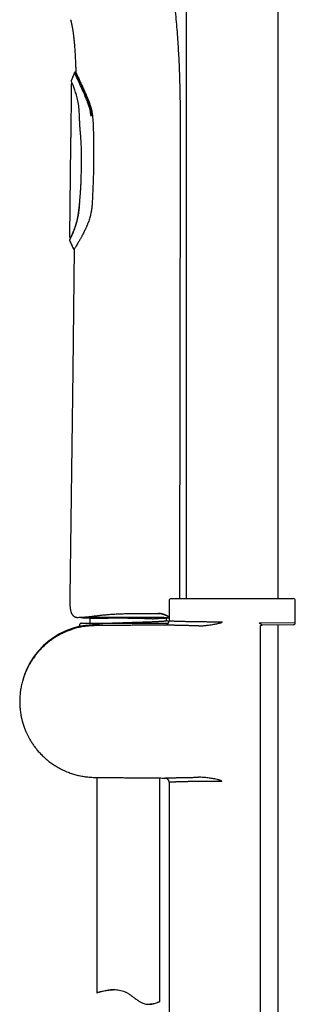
# Model space of a CAD drawing. Header units: millimetres. Extents: x 8 to 827, y 12 to 1643.
# Tile 62 of 134: x 108 to 173, y 1190 to 1425. Entities that reach past the tile are written whole.
import ezdxf

# ---------------------------------------------------------------- set-up
doc = ezdxf.new("R2010")
doc.units = ezdxf.units.MM

msp = doc.modelspace()

# ---------------------------------------------------------------- linework, layer by layer
at = {"color": 7, "linetype": 'Continuous', "lineweight": 30}
for p, q in [((147.11, 1543), (147.11, 1287)), ((169.01, 1287), (169.01, 1543)), ((120.86, 1412.17), (120.75, 1412.17)), ((120.57, 1412.05), (119.73, 1410.14)), ((120.57, 1412.04), (120.57, 1412.05)), ((119.61, 1394.99), (119.33, 1373.16)), ((145.6, 1287), (145.77, 1394.94)), ((145.76, 1394.94), (145.76, 1394.94)), ((119.61, 1372.86), (119.63, 1372.85)), ((119.35, 1372.22), (119.35, 1372.21)), ((119.35, 1372.22), (119.35, 1372.22)), ((119.35, 1372.22), (119.35, 1372.21)), ((120.35, 1370.17), (120.38, 1370.17)), ((120.38, 1370.17), (120.49, 1370.17)), ((143.06, 1286.5), (143.06, 1281.69)), ((143.56, 1287), (172.56, 1287)), ((173.06, 1281.26), (173.06, 1286.5)), ((143.56, 1284.17), (143.56, 1284.17)), ((122.13, 1282.47), (122.18, 1282.47)), ((122.24, 1281.17), (142.91, 1281.17)), ((123.03, 1282.47), (123.06, 1282.47)), ((124.26, 1281.17), (124.26, 1282.35)), ((142.46, 1281.76), (142.46, 1282.38)), ((143.03, 1281.47), (142.46, 1281.76)), ((142.77, 1282.44), (142.72, 1282.44)), ((164.49, 1281.18), (173.06, 1281.26)), ((121.74, 1280.65), (121.75, 1280.35)), ((164.77, 1177.9), (164.77, 1280.3)), ((172.56, 1280.76), (165.16, 1280.69)), ((169.01, 1177.48), (169.01, 1280.72)), ((125.86, 1244.45), (125.86, 1193.24)), ((140.86, 1191.18), (140.86, 1244.32)), ((143.06, 1243.31), (143.06, 1165.5))]:
    msp.add_line(p, q, dxfattribs=at)
at = {"color": 7, "linetype": 'Continuous', "lineweight": 30, "flags": 128}
for points in [[(119.34, 1372.2), (119.45, 1371.96), (119.56, 1371.72), (119.66, 1371.48), (119.77, 1371.24), (119.88, 1371.01), (119.99, 1370.77), (120.09, 1370.53), (120.2, 1370.29)], [(119.35, 1372.22), (119.69, 1371.46), (120.21, 1370.31)], [(120.49, 1370.17), (120.12, 1341.23), (119.42, 1287.48)]]:
    msp.add_lwpolyline(points, dxfattribs=at)
at = {"color": 7, "linetype": 'Continuous', "lineweight": 30}
for centre, radius, start, end in [((143.56, 1286.5), 0.5, 90, 180), ((172.56, 1286.5), 0.5, 0, 90), ((122.24, 1280.67), 0.5, 90, 182.4813), ((142.06, 1281.69), 1, 270.5835, 359.9777), ((172.56, 1281.26), 0.5, 270.5, 359.9824), ((125.56, 1262.8), 17.96, 81.6443, 165.5337), ((142.06, 1243.31), 1, 0.012, 89.3941)]:
    msp.add_arc(centre, radius, start, end, dxfattribs=at)
for points, knots in [([(145.77, 1394.94), (145.77, 1395.85), (145.77, 1397.68), (145.77, 1400.41), (145.75, 1403.15), (145.72, 1405.89), (145.67, 1408.43), (145.61, 1410.77), (145.53, 1412.92), (145.44, 1415.07), (145.32, 1417.22), (145.18, 1419.45), (145.02, 1421.76), (144.82, 1424.15), (144.59, 1426.54), (144.34, 1428.92), (144.07, 1431.3), (143.84, 1433.12), (143.7, 1434.14), (143.66, 1434.38)], [0, 0, 0, 0, 0.069243, 0.138492, 0.207742, 0.276987, 0.346227, 0.400626, 0.455024, 0.509421, 0.563814, 0.618202, 0.678892, 0.739569, 0.800228, 0.860868, 0.921487, 0.982089, 1, 1, 1, 1]), ([(119.62, 1424.66), (119.63, 1424.6), (119.66, 1424.5), (119.69, 1424.35), (119.73, 1424.23), (119.75, 1424.11), (119.78, 1423.98), (119.81, 1423.84), (119.85, 1423.67), (119.89, 1423.49), (119.93, 1423.28), (119.97, 1423.05), (120.02, 1422.79), (120.07, 1422.52), (120.12, 1422.2), (120.17, 1421.85), (120.23, 1421.46), (120.28, 1421.04), (120.34, 1420.6), (120.39, 1420.12), (120.44, 1419.62), (120.49, 1419.1), (120.54, 1418.57), (120.58, 1418.03), (120.62, 1417.47), (120.66, 1416.88), (120.7, 1416.27), (120.72, 1415.85), (120.73, 1415.64)], [0, 0, 0, 0, 0.018768, 0.035389, 0.049865, 0.062197, 0.075218, 0.091399, 0.110743, 0.131255, 0.154427, 0.18026, 0.208755, 0.239913, 0.273735, 0.313664, 0.356754, 0.403001, 0.452405, 0.504971, 0.560698, 0.619588, 0.676348, 0.735766, 0.79784, 0.862571, 0.929958, 1, 1, 1, 1]), ([(120.73, 1415.64), (120.74, 1415.45), (120.76, 1415.07), (120.79, 1414.53), (120.81, 1414.01), (120.82, 1413.52), (120.84, 1413.05), (120.85, 1412.62), (120.86, 1412.33), (120.86, 1412.18), (120.86, 1412.17)], [0, 0, 0, 0, 0.1659218, 0.3236826, 0.4732857, 0.6147331, 0.7480258, 0.8731641, 0.990148, 1, 1, 1, 1]), ([(120.75, 1412.17), (120.73, 1412.17), (120.69, 1412.16), (120.64, 1412.14), (120.6, 1412.1), (120.58, 1412.07), (120.57, 1412.05)], [0, 0, 0, 0, 0.2450951, 0.5002663, 0.7553171, 1, 1, 1, 1]), ([(120.57, 1412.05), (120.58, 1412.07), (120.6, 1412.1), (120.64, 1412.14), (120.7, 1412.17), (120.74, 1412.17), (120.75, 1412.17)], [0, 0, 0, 0, 0.244712, 0.5, 0.755288, 1, 1, 1, 1]), ([(120.72, 1412.17), (120.71, 1412.16), (120.69, 1412.16), (120.64, 1412.14), (120.61, 1412.12), (120.6, 1412.1), (120.6, 1412.1)], [0, 0, 0, 0, 0.1659964, 0.5811973, 0.9967421, 1, 1, 1, 1]), ([(120.86, 1412.17), (120.88, 1412.14), (120.91, 1412.07), (121.15, 1411.54), (121.52, 1410.72), (121.89, 1409.93), (122.07, 1409.53)], [0, 0, 0, 0, 0.243345, 0.490421, 0.742187, 1, 1, 1, 1]), ([(120.57, 1412.04), (120.4, 1411.66), (120.12, 1411.02), (119.84, 1410.38), (119.72, 1410.12)], [0, 0, 0, 0, 0.602033, 1, 1, 1, 1]), ([(119.74, 1410.1), (119.75, 1410.08), (119.78, 1410.01), (119.96, 1409.53), (120.27, 1408.76), (120.64, 1407.71), (121.04, 1406.45), (121.39, 1404.99), (121.59, 1403.47), (121.63, 1402.43), (121.65, 1401.97)], [0, 0, 0, 0, 0.100949, 0.233236, 0.365162, 0.497239, 0.629188, 0.761179, 0.893324, 1, 1, 1, 1]), ([(124.48, 1401.74), (124.45, 1401.98), (124.39, 1402.45), (124.25, 1403.12), (124.07, 1403.85), (123.83, 1404.62), (123.5, 1405.52), (123.12, 1406.44), (122.71, 1407.4), (122.3, 1408.3), (121.91, 1409.14), (121.54, 1409.9), (121.25, 1410.53), (121.02, 1411.03), (120.84, 1411.42), (120.7, 1411.74), (120.64, 1411.87), (120.62, 1411.93)], [0, 0, 0, 0, 0.0472772, 0.091857, 0.1342523, 0.1950341, 0.2537467, 0.3309297, 0.4084368, 0.4866052, 0.5657614, 0.6464101, 0.7292442, 0.793319, 0.859425, 0.9280682, 1, 1, 1, 1]), ([(120.8, 1412.05), (120.82, 1412), (120.86, 1411.9), (120.97, 1411.66), (121.11, 1411.34), (121.3, 1410.93), (121.54, 1410.41), (121.76, 1409.94), (121.9, 1409.61), (121.97, 1409.46), (122.04, 1409.32), (122.11, 1409.16), (122.18, 1409.01), (122.25, 1408.85), (122.32, 1408.68), (122.41, 1408.49), (122.51, 1408.26), (122.64, 1407.98), (122.79, 1407.64), (122.96, 1407.24), (123.14, 1406.8), (123.32, 1406.36), (123.45, 1406.04), (123.53, 1405.84), (123.56, 1405.74), (123.59, 1405.66), (123.62, 1405.57), (123.65, 1405.49), (123.76, 1405.21), (123.92, 1404.73), (124.13, 1404.05), (124.3, 1403.41), (124.44, 1402.82), (124.54, 1402.27), (124.57, 1401.92), (124.59, 1401.75)], [0, 0, 0, 0, 0.055863, 0.113474, 0.172918, 0.234271, 0.305334, 0.378968, 0.393748, 0.40863, 0.423616, 0.438706, 0.453901, 0.4692, 0.484606, 0.500117, 0.520917, 0.54588, 0.575007, 0.608298, 0.644627, 0.680751, 0.711727, 0.718989, 0.725899, 0.732455, 0.738658, 0.744508, 0.750005, 0.801153, 0.848442, 0.891913, 0.931615, 0.967614, 1, 1, 1, 1]), ([(119.72, 1409.22), (119.72, 1409.18), (119.72, 1409.09), (119.72, 1408.95), (119.72, 1408.81), (119.72, 1408.68), (119.73, 1408.42), (119.73, 1408.14), (119.73, 1407.86), (119.73, 1407.67), (119.73, 1407.46), (119.73, 1407.23), (119.73, 1406.97), (119.73, 1406.68), (119.73, 1406.35), (119.73, 1405.98), (119.73, 1405.58), (119.73, 1405.15), (119.73, 1404.68), (119.73, 1404.19), (119.73, 1403.69), (119.72, 1403.17), (119.72, 1402.63), (119.71, 1402.08), (119.71, 1401.49), (119.7, 1400.89), (119.7, 1400.47), (119.7, 1400.26)], [0, 0, 0, 0, 0.013075, 0.029904, 0.044947, 0.059864, 0.074773, 0.133248, 0.151051, 0.17141, 0.194619, 0.220679, 0.24959, 0.281354, 0.31926, 0.360564, 0.405268, 0.453374, 0.504885, 0.559802, 0.618129, 0.674592, 0.733925, 0.79613, 0.861209, 0.929165, 1, 1, 1, 1]), ([(119.99, 1409.52), (119.97, 1409.52), (119.93, 1409.51), (119.88, 1409.49), (119.84, 1409.46), (119.81, 1409.44), (119.78, 1409.4), (119.75, 1409.36), (119.72, 1409.29), (119.72, 1409.24), (119.72, 1409.22)], [0, 0, 0, 0, 0.149504, 0.276971, 0.376524, 0.4503, 0.545194, 0.67167, 0.825846, 1, 1, 1, 1]), ([(122.07, 1409.53), (122.15, 1409.36), (122.3, 1409.03), (122.55, 1408.5), (122.82, 1407.94), (123.09, 1407.35), (123.36, 1406.73), (123.57, 1406.23), (123.71, 1405.88), (123.78, 1405.68), (123.86, 1405.49), (123.93, 1405.31), (124, 1405.13), (124.06, 1404.96), (124.13, 1404.75), (124.21, 1404.51), (124.3, 1404.25), (124.37, 1404.04), (124.41, 1403.88), (124.45, 1403.76), (124.48, 1403.63), (124.51, 1403.51), (124.55, 1403.39), (124.61, 1403.12), (124.69, 1402.73), (124.78, 1402.23), (124.82, 1401.91), (124.83, 1401.75)], [0, 0, 0, 0, 0.082977, 0.166038, 0.249218, 0.33272, 0.416147, 0.4995, 0.525007, 0.549563, 0.573167, 0.595819, 0.617522, 0.638274, 0.658076, 0.691913, 0.722564, 0.750034, 0.764395, 0.778607, 0.792671, 0.806587, 0.820358, 0.833983, 0.896286, 0.949315, 1, 1, 1, 1]), ([(121.62, 1401.96), (121.62, 1401.95), (121.63, 1401.85), (121.63, 1401.74), (121.63, 1401.64)], [0, 0, 0, 0, 0.069063, 1, 1, 1, 1]), ([(121.63, 1401.64), (121.63, 1401.55), (121.63, 1401.36), (121.63, 1401.08), (121.67, 1400.82), (121.7, 1400.58), (121.72, 1400.36), (121.74, 1400.15), (121.75, 1399.95), (121.75, 1399.76), (121.76, 1399.58), (121.77, 1399.42), (121.77, 1399.27), (121.79, 1399.04), (121.82, 1398.71), (121.85, 1398.28), (121.9, 1397.74), (121.96, 1397.07), (122.01, 1396.3), (122.07, 1395.31), (122.11, 1394.13), (122.14, 1392.73), (122.14, 1391.21), (122.13, 1389.57), (122.1, 1387.79), (122.05, 1386.46), (122.02, 1385.55), (122, 1385.09), (121.97, 1384.63), (121.95, 1384.2), (121.92, 1383.87), (121.91, 1383.62), (121.89, 1383.44), (121.88, 1383.23), (121.86, 1383), (121.83, 1382.74), (121.81, 1382.45), (121.78, 1382.15), (121.75, 1381.82), (121.74, 1381.47), (121.72, 1381.1), (121.69, 1380.84), (121.68, 1380.71)], [0, 0, 0, 0, 0.013729, 0.027194, 0.039674, 0.05116, 0.061796, 0.071726, 0.081002, 0.090422, 0.098993, 0.106692, 0.113543, 0.120199, 0.140249, 0.160681, 0.181456, 0.218615, 0.255779, 0.292973, 0.359394, 0.425826, 0.492263, 0.57681, 0.661363, 0.745913, 0.768237, 0.790567, 0.812563, 0.833343, 0.852858, 0.860171, 0.868777, 0.878708, 0.889967, 0.90256, 0.916496, 0.930872, 0.94646, 0.963257, 0.981151, 1, 1, 1, 1]), ([(124.83, 1401.75), (124.85, 1401.49), (124.9, 1400.97), (124.93, 1400.44), (124.95, 1400.17)], [0, 0, 0, 0, 0.492118, 1, 1, 1, 1]), ([(119.7, 1400.26), (119.7, 1400.18), (119.69, 1400.04), (119.69, 1399.83), (119.69, 1399.64), (119.69, 1399.47), (119.69, 1399.32), (119.68, 1399.2), (119.68, 1399.11), (119.68, 1399.03), (119.68, 1398.97), (119.68, 1398.93), (119.68, 1398.9), (119.68, 1398.85), (119.68, 1398.79), (119.68, 1398.72), (119.67, 1398.63), (119.67, 1398.52), (119.67, 1398.39), (119.67, 1398.23), (119.66, 1398.04), (119.66, 1397.83), (119.66, 1397.59), (119.65, 1397.33), (119.65, 1397.04), (119.64, 1396.7), (119.63, 1396.3), (119.63, 1395.86), (119.62, 1395.43), (119.62, 1395.14), (119.61, 1394.99)], [0, 0, 0, 0, 0.042931, 0.082581, 0.119003, 0.152, 0.181212, 0.202347, 0.220279, 0.234732, 0.245478, 0.252371, 0.257086, 0.267278, 0.278547, 0.290939, 0.306771, 0.327682, 0.353846, 0.384057, 0.419365, 0.459813, 0.505337, 0.555562, 0.609939, 0.667755, 0.750945, 0.83495, 0.91759, 1, 1, 1, 1]), ([(124.94, 1400.17), (124.96, 1399.86), (124.99, 1399.23), (125.03, 1398.25), (125.06, 1397.21), (125.08, 1396.11), (125.09, 1395.36), (125.09, 1394.97)], [0, 0, 0, 0, 0.176807, 0.36519, 0.565171, 0.776769, 1, 1, 1, 1]), ([(125.09, 1394.97), (125.1, 1394.38), (125.1, 1393.2), (125.1, 1391.43), (125.07, 1389.64), (125.03, 1387.85), (124.98, 1386.05), (124.91, 1384.24), (124.83, 1382.42), (124.76, 1381.2), (124.72, 1380.59)], [0, 0, 0, 0, 0.122628, 0.245916, 0.369873, 0.494508, 0.619829, 0.745846, 0.872567, 1, 1, 1, 1]), ([(121.72, 1380.7), (121.69, 1380.41), (121.63, 1379.84), (121.53, 1378.99), (121.4, 1378.16), (121.26, 1377.37), (121.08, 1376.62), (120.87, 1375.92), (120.66, 1375.26), (120.44, 1374.66), (120.22, 1374.11), (120.02, 1373.63), (119.83, 1373.2), (119.67, 1372.85), (119.53, 1372.56), (119.43, 1372.36), (119.37, 1372.25), (119.36, 1372.23), (119.36, 1372.23)], [0, 0, 0, 0, 0.0653565, 0.1307002, 0.1958202, 0.2605147, 0.3250814, 0.3899011, 0.4548202, 0.5196426, 0.5844379, 0.6494168, 0.7144934, 0.7795899, 0.8446596, 0.9097089, 0.97482, 1, 1, 1, 1]), ([(121.68, 1380.71), (121.67, 1380.57), (121.64, 1380.31), (121.6, 1379.93), (121.55, 1379.57), (121.51, 1379.24), (121.47, 1378.93), (121.43, 1378.65), (121.4, 1378.4), (121.36, 1378.17), (121.33, 1377.97), (121.29, 1377.79), (121.26, 1377.62), (121.23, 1377.46), (121.19, 1377.3), (121.14, 1377.07), (121.07, 1376.77), (120.97, 1376.41), (120.87, 1376.06), (120.77, 1375.71), (120.66, 1375.38), (120.55, 1375.08), (120.45, 1374.81), (120.36, 1374.56), (120.26, 1374.32), (120.18, 1374.11), (120.1, 1373.92), (120.03, 1373.76), (119.97, 1373.61), (119.91, 1373.49), (119.87, 1373.38), (119.83, 1373.29), (119.8, 1373.22), (119.77, 1373.16), (119.74, 1373.1), (119.71, 1373.03), (119.68, 1372.96), (119.64, 1372.88), (119.6, 1372.8), (119.56, 1372.72), (119.52, 1372.64), (119.49, 1372.56), (119.45, 1372.49), (119.42, 1372.42), (119.39, 1372.36), (119.37, 1372.34), (119.37, 1372.33)], [0, 0, 0, 0, 0.0317258, 0.0616954, 0.0898224, 0.1160639, 0.1404069, 0.1628571, 0.1834304, 0.2021468, 0.2190259, 0.2340848, 0.2478068, 0.2615372, 0.2753685, 0.2893186, 0.3223187, 0.3559216, 0.3899617, 0.4240132, 0.4580254, 0.4919845, 0.5205752, 0.5495389, 0.5789819, 0.608894, 0.63271, 0.6562169, 0.6782323, 0.6987118, 0.7148796, 0.7299356, 0.7439462, 0.7532234, 0.7642146, 0.7769165, 0.7913251, 0.807744, 0.8259213, 0.8458511, 0.8675284, 0.8909502, 0.9156531, 0.9420477, 0.9701523, 1, 1, 1, 1]), ([(124.72, 1380.59), (124.7, 1380.27), (124.64, 1379.6), (124.45, 1378.59), (124.19, 1377.55), (123.96, 1376.87), (123.84, 1376.52), (123.84, 1376.52), (123.84, 1376.52), (123.84, 1376.52), (123.84, 1376.52), (123.84, 1376.52), (123.84, 1376.52), (123.84, 1376.52), (123.84, 1376.52), (123.83, 1376.51), (123.82, 1376.48), (123.79, 1376.39), (123.71, 1376.21), (123.59, 1375.92), (123.4, 1375.47), (123.12, 1374.84), (122.75, 1374.05), (122.43, 1373.42), (122.18, 1372.96), (122.04, 1372.7), (121.9, 1372.45), (121.77, 1372.22), (121.65, 1372), (121.45, 1371.66), (121.21, 1371.25), (120.95, 1370.83), (120.75, 1370.52), (120.6, 1370.31), (120.52, 1370.2), (120.48, 1370.16), (120.49, 1370.17), (120.49, 1370.17)], [0, 0, 0, 0, 0.055976, 0.116055, 0.180523, 0.249611, 0.249614, 0.249617, 0.249621, 0.249628, 0.249642, 0.249668, 0.249717, 0.249813, 0.250011, 0.250451, 0.251514, 0.255249, 0.268217, 0.288516, 0.316144, 0.364378, 0.425635, 0.49991, 0.524943, 0.549582, 0.573828, 0.597683, 0.621152, 0.644235, 0.711183, 0.774792, 0.835167, 0.892432, 0.946733, 0.99824, 1, 1, 1, 1]), ([(119.33, 1373.16), (119.33, 1373.14), (119.34, 1373.09), (119.35, 1373.04), (119.37, 1373), (119.4, 1372.97), (119.43, 1372.93), (119.47, 1372.9), (119.53, 1372.87), (119.58, 1372.86), (119.61, 1372.86)], [0, 0, 0, 0, 0.149489, 0.276956, 0.376515, 0.450297, 0.5452, 0.671685, 0.825864, 1, 1, 1, 1]), ([(119.37, 1372.32), (119.37, 1372.32), (119.36, 1372.31), (119.35, 1372.3), (119.34, 1372.27), (119.33, 1372.25), (119.34, 1372.22), (119.34, 1372.21), (119.34, 1372.2)], [0, 0, 0, 0, 0.018988, 0.22835, 0.437724, 0.639712, 0.828367, 1, 1, 1, 1]), ([(119.39, 1372.37), (119.38, 1372.35), (119.36, 1372.31), (119.35, 1372.26), (119.35, 1372.23), (119.35, 1372.22)], [0, 0, 0, 0, 0.366851, 0.735149, 1, 1, 1, 1]), ([(120.2, 1370.29), (120.21, 1370.27), (120.23, 1370.24), (120.27, 1370.2), (120.32, 1370.18), (120.36, 1370.17), (120.38, 1370.17)], [0, 0, 0, 0, 0.244795, 0.500005, 0.755211, 1, 1, 1, 1]), ([(120.2, 1370.29), (120.21, 1370.27), (120.23, 1370.24), (120.26, 1370.21), (120.27, 1370.2)], [0, 0, 0, 0, 0.4896253, 1, 1, 1, 1]), ([(119.44, 1287.48), (119.44, 1287.35), (119.43, 1287.1), (119.43, 1286.74), (119.43, 1286.39), (119.43, 1286.05), (119.44, 1285.73), (119.45, 1285.43), (119.47, 1285.17), (119.49, 1284.94), (119.52, 1284.73), (119.55, 1284.54), (119.58, 1284.34), (119.63, 1284.13), (119.68, 1283.92), (119.75, 1283.72), (119.82, 1283.53), (119.91, 1283.37), (119.99, 1283.23), (120.08, 1283.1), (120.18, 1282.97), (120.29, 1282.87), (120.41, 1282.78), (120.52, 1282.71), (120.64, 1282.64), (120.78, 1282.59), (120.93, 1282.55), (121.04, 1282.53), (121.09, 1282.52)], [0, 0, 0, 0, 0.066406, 0.1304637, 0.1926313, 0.2524383, 0.3090589, 0.361649, 0.4069188, 0.4475853, 0.4834652, 0.5175762, 0.5516271, 0.5900411, 0.6279366, 0.6651062, 0.7013836, 0.7369849, 0.7613487, 0.7880518, 0.8169237, 0.8479166, 0.8698315, 0.8928637, 0.9171777, 0.9429836, 0.9705161, 1, 1, 1, 1]), ([(123.12, 1282.6), (123.13, 1282.6), (123.17, 1282.6), (123.23, 1282.61), (123.3, 1282.61), (123.36, 1282.62), (123.41, 1282.62), (123.44, 1282.63), (123.48, 1282.63), (123.53, 1282.63), (123.59, 1282.64), (123.67, 1282.65), (123.76, 1282.66), (123.87, 1282.67), (123.99, 1282.68), (124.11, 1282.69), (124.22, 1282.7), (124.33, 1282.72), (124.42, 1282.73), (124.51, 1282.74), (124.59, 1282.75), (124.69, 1282.76), (124.83, 1282.78), (125, 1282.8), (125.21, 1282.83), (125.43, 1282.86), (125.67, 1282.89), (125.96, 1282.92), (126.29, 1282.97), (126.67, 1283.01), (127.08, 1283.06), (127.54, 1283.11), (128.04, 1283.15), (128.55, 1283.2), (129.08, 1283.24), (129.61, 1283.28), (130.18, 1283.31), (130.79, 1283.34), (131.44, 1283.37), (132.1, 1283.39), (132.71, 1283.41), (133.26, 1283.42), (133.75, 1283.43), (134.24, 1283.44), (134.73, 1283.45), (135.21, 1283.45), (135.68, 1283.46), (136.04, 1283.46), (136.28, 1283.46), (136.43, 1283.46), (136.59, 1283.46), (136.76, 1283.46), (136.96, 1283.46), (137.17, 1283.46), (137.4, 1283.46), (137.66, 1283.46), (137.95, 1283.46), (138.28, 1283.47), (138.67, 1283.47), (139.08, 1283.47), (139.52, 1283.47), (139.98, 1283.47), (140.3, 1283.47), (140.47, 1283.47)], [0, 0, 0, 0, 0.002934, 0.010832, 0.017758, 0.023366, 0.027656, 0.030322, 0.033782, 0.03828, 0.043816, 0.05039, 0.058005, 0.068492, 0.079042, 0.08885, 0.097913, 0.10623, 0.11367, 0.120387, 0.126378, 0.131946, 0.143699, 0.156886, 0.171508, 0.187565, 0.204267, 0.220616, 0.245578, 0.269633, 0.292859, 0.322212, 0.351679, 0.381209, 0.410753, 0.440266, 0.469716, 0.504344, 0.538958, 0.573574, 0.608199, 0.633407, 0.65864, 0.683879, 0.709119, 0.734059, 0.757899, 0.780588, 0.788147, 0.795568, 0.803305, 0.812106, 0.821982, 0.832729, 0.844512, 0.857331, 0.871186, 0.889027, 0.908329, 0.929086, 0.95129, 0.974932, 1, 1, 1, 1]), ([(140.46, 1283.52), (140.53, 1283.52), (140.65, 1283.52), (140.84, 1283.5), (141.06, 1283.47), (141.3, 1283.42), (141.57, 1283.34), (141.82, 1283.26), (142.06, 1283.16), (142.29, 1283.06), (142.42, 1282.99), (142.49, 1282.96)], [0, 0, 0, 0, 0.083012, 0.16548, 0.247789, 0.371494, 0.495976, 0.621351, 0.747431, 0.873817, 1, 1, 1, 1]), ([(140.47, 1283.47), (140.51, 1283.47), (140.59, 1283.47), (140.72, 1283.46), (140.86, 1283.45), (141.01, 1283.43), (141.17, 1283.4), (141.34, 1283.36), (141.51, 1283.31), (141.69, 1283.25), (141.87, 1283.19), (142.05, 1283.12), (142.23, 1283.04), (142.35, 1282.98), (142.41, 1282.96)], [0, 0, 0, 0, 0.053803, 0.112891, 0.177291, 0.247021, 0.322091, 0.402501, 0.488249, 0.579353, 0.675868, 0.777932, 0.885818, 1, 1, 1, 1]), ([(121.09, 1282.52), (121.1, 1282.52), (121.14, 1282.52), (121.43, 1282.52), (121.93, 1282.54), (122.48, 1282.56), (122.92, 1282.6), (123.07, 1282.62)], [0, 0, 0, 0, 0.178056, 0.411897, 0.646066, 0.880593, 1, 1, 1, 1]), ([(122.59, 1282.47), (122.41, 1282.47), (122.06, 1282.48), (121.84, 1282.48), (121.85, 1282.48), (121.85, 1282.48)], [0, 0, 0, 0, 0.386587, 0.773335, 1, 1, 1, 1]), ([(122.05, 1282.47), (122.07, 1282.47), (122.09, 1282.47), (122.12, 1282.47), (122.13, 1282.47)], [0, 0, 0, 0, 0.5, 1, 1, 1, 1]), ([(122.18, 1282.47), (122.18, 1282.47), (122.19, 1282.47), (122.2, 1282.46), (122.2, 1282.46)], [0, 0, 0, 0, 0.343949, 1, 1, 1, 1]), ([(122.2, 1282.46), (122.27, 1282.45), (122.42, 1282.45), (122.65, 1282.44), (122.91, 1282.42), (123.18, 1282.41), (123.58, 1282.39), (123.94, 1282.37), (124.2, 1282.35), (124.26, 1282.35)], [0, 0, 0, 0, 0.102509, 0.215644, 0.339428, 0.473869, 0.618974, 0.913133, 1, 1, 1, 1]), ([(123.84, 1282.47), (123.59, 1282.47), (123.26, 1282.47), (123.03, 1282.47), (122.98, 1282.47)], [0, 0, 0, 0, 0.7690095, 1, 1, 1, 1]), ([(135.43, 1282.45), (134.93, 1282.45), (133.97, 1282.45), (132.6, 1282.45), (131.62, 1282.45), (130.98, 1282.45), (130.62, 1282.46), (130.29, 1282.46), (129.97, 1282.46), (129.67, 1282.46), (129.38, 1282.46), (128.83, 1282.46), (128.02, 1282.46), (127, 1282.46), (126.07, 1282.46), (125.23, 1282.46), (124.48, 1282.46), (124.05, 1282.46), (123.84, 1282.46)], [0, 0, 0, 0, 0.118807, 0.225733, 0.320853, 0.350246, 0.378318, 0.405075, 0.430524, 0.454673, 0.477531, 0.499111, 0.590321, 0.67729, 0.760811, 0.841775, 0.921159, 1, 1, 1, 1]), ([(124.26, 1282.35), (124.27, 1282.35), (124.29, 1282.35), (124.44, 1282.35), (124.75, 1282.35), (125.23, 1282.35), (125.84, 1282.36), (126.53, 1282.36), (127.31, 1282.36), (128.14, 1282.36), (129, 1282.37), (129.95, 1282.37), (130.8, 1282.37), (131.48, 1282.37), (131.98, 1282.37), (132.48, 1282.37), (132.97, 1282.37), (133.47, 1282.36), (134.3, 1282.35), (135.44, 1282.34), (136.41, 1282.32), (136.95, 1282.3), (137.1, 1282.29), (137.35, 1282.28), (137.71, 1282.27), (138.14, 1282.24), (138.56, 1282.22), (138.9, 1282.21), (139.15, 1282.2), (139.41, 1282.21), (139.71, 1282.23), (140.06, 1282.25), (140.38, 1282.27), (140.69, 1282.29), (140.97, 1282.3), (141.2, 1282.32), (141.3, 1282.32), (141.33, 1282.32)], [0, 0, 0, 0, 0.033924, 0.07583, 0.125713, 0.183569, 0.226594, 0.273165, 0.323281, 0.363208, 0.40513, 0.449047, 0.494958, 0.515992, 0.536954, 0.557843, 0.578659, 0.599403, 0.620075, 0.681597, 0.742476, 0.747249, 0.754243, 0.763457, 0.781441, 0.804419, 0.826376, 0.844011, 0.857326, 0.866328, 0.887026, 0.907722, 0.928417, 0.949109, 0.969799, 0.990488, 1, 1, 1, 1]), ([(129.36, 1281.17), (129.4, 1281.17), (129.58, 1281.18), (129.9, 1281.19), (130.34, 1281.2), (130.77, 1281.22), (131.22, 1281.23), (131.67, 1281.25), (132.14, 1281.26), (132.63, 1281.28), (133.13, 1281.3), (133.63, 1281.31), (134.13, 1281.33), (134.62, 1281.35), (135.1, 1281.36), (135.56, 1281.38), (136.01, 1281.39), (136.44, 1281.41), (136.87, 1281.42), (137.29, 1281.43), (137.7, 1281.45), (138.11, 1281.46), (138.5, 1281.48), (138.89, 1281.49), (139.27, 1281.5), (139.62, 1281.52), (139.96, 1281.53), (140.27, 1281.55), (140.56, 1281.57), (140.84, 1281.58), (141.11, 1281.6), (141.35, 1281.61), (141.58, 1281.63), (141.78, 1281.65), (141.96, 1281.66), (142.11, 1281.68), (142.23, 1281.69), (142.32, 1281.71), (142.39, 1281.72), (142.44, 1281.74), (142.46, 1281.75), (142.46, 1281.75), (142.46, 1281.76)], [0, 0, 0, 0, 0.006942, 0.032857, 0.057541, 0.082439, 0.107521, 0.132757, 0.158114, 0.185104, 0.212154, 0.239223, 0.266271, 0.293257, 0.320141, 0.34536, 0.370421, 0.395295, 0.419952, 0.444364, 0.469959, 0.4953, 0.520878, 0.546762, 0.572921, 0.599323, 0.624406, 0.649643, 0.675001, 0.700447, 0.725949, 0.753018, 0.78007, 0.807065, 0.833961, 0.860721, 0.887305, 0.912177, 0.936832, 0.961243, 0.985382, 1, 1, 1, 1]), ([(142.72, 1282.44), (141.5, 1282.45), (139.07, 1282.45), (136.65, 1282.45), (135.43, 1282.45)], [0, 0, 0, 0, 0.500018, 1, 1, 1, 1]), ([(141.37, 1282.33), (141.4, 1282.33), (141.49, 1282.33), (141.64, 1282.34), (141.82, 1282.35), (142.02, 1282.36), (142.25, 1282.37), (142.49, 1282.39), (142.75, 1282.4), (142.94, 1282.41), (143.04, 1282.42), (143.06, 1282.42)], [0, 0, 0, 0, 0.052004, 0.152706, 0.260943, 0.376716, 0.512773, 0.657953, 0.81225, 0.975657, 1, 1, 1, 1]), ([(142.4, 1282.96), (142.45, 1282.94), (142.55, 1282.89), (142.68, 1282.84), (142.79, 1282.8), (142.89, 1282.77), (142.97, 1282.74), (143.02, 1282.72), (143.05, 1282.71), (143.06, 1282.71)], [0, 0, 0, 0, 0.200073, 0.384357, 0.552538, 0.704442, 0.840013, 0.959287, 1, 1, 1, 1]), ([(142.49, 1282.96), (142.63, 1282.9), (142.84, 1282.81), (143, 1282.76), (143.06, 1282.75)], [0, 0, 0, 0, 0.665883, 1, 1, 1, 1]), ([(143.06, 1281.69), (143.06, 1281.69), (143.06, 1281.69), (143.09, 1281.69), (143.15, 1281.69), (143.23, 1281.69), (143.34, 1281.68), (143.47, 1281.68), (143.64, 1281.67), (143.83, 1281.67), (144.04, 1281.66), (144.28, 1281.65), (144.54, 1281.64), (144.83, 1281.63), (145.13, 1281.62), (145.46, 1281.61), (145.82, 1281.6), (146.2, 1281.59), (146.6, 1281.58), (147.03, 1281.57), (147.46, 1281.56), (147.91, 1281.55), (148.38, 1281.54), (148.87, 1281.53), (149.38, 1281.52), (149.91, 1281.52), (150.46, 1281.51), (151.01, 1281.5), (151.57, 1281.5), (152.13, 1281.49), (152.71, 1281.49), (153.3, 1281.48), (153.9, 1281.48), (154.51, 1281.48), (155.13, 1281.48), (155.55, 1281.48), (155.76, 1281.48)], [0, 0, 0, 0, 0.019734, 0.0500084, 0.0792187, 0.108429, 0.1378422, 0.1672555, 0.1973085, 0.2273615, 0.2576355, 0.2879095, 0.3171245, 0.3463395, 0.3757572, 0.4051749, 0.435232, 0.465289, 0.4955668, 0.5258447, 0.5550763, 0.5843079, 0.6137425, 0.6431771, 0.6732523, 0.7033274, 0.7336239, 0.7639205, 0.7929149, 0.8219093, 0.8511021, 0.8802949, 0.9102077, 0.9401475, 0.9700872, 1, 1, 1, 1]), ([(150.09, 1280.51), (150.25, 1280.51), (150.58, 1280.51), (151.07, 1280.54), (151.55, 1280.58), (152.11, 1280.63), (152.74, 1280.71), (153.36, 1280.81), (153.9, 1280.9), (154.36, 1280.99), (154.79, 1281.09), (155.09, 1281.17), (155.28, 1281.23), (155.39, 1281.27), (155.46, 1281.31), (155.49, 1281.33)], [0, 0, 0, 0, 0.0897826, 0.1795699, 0.2696853, 0.3598024, 0.4877641, 0.6157257, 0.7015152, 0.7873141, 0.8730753, 0.9362115, 0.9574967, 0.9787815, 1, 1, 1, 1]), ([(155.49, 1281.33), (155.58, 1281.38), (155.67, 1281.43), (155.76, 1281.48), (155.76, 1281.48)], [0, 0, 0, 0, 0.971068, 1, 1, 1, 1]), ([(164.49, 1281.18), (164.49, 1281.18), (164.53, 1281.16), (164.6, 1281.12), (164.71, 1281.06), (164.81, 1281), (164.92, 1280.93), (165, 1280.87), (165.07, 1280.82), (165.12, 1280.79), (165.15, 1280.75), (165.18, 1280.73), (165.19, 1280.71), (165.19, 1280.7), (165.18, 1280.69), (165.17, 1280.69), (165.16, 1280.69)], [0, 0, 0, 0, 0.004831, 0.108831, 0.213261, 0.319148, 0.425613, 0.562772, 0.632507, 0.702732, 0.773831, 0.846371, 0.888963, 0.932574, 0.965758, 1, 1, 1, 1]), ([(142.07, 1280.69), (141.8, 1280.69), (141.11, 1280.68), (140.01, 1280.67), (138.76, 1280.66), (137.53, 1280.65), (136.33, 1280.64), (135.14, 1280.63), (133.99, 1280.62), (132.86, 1280.61), (131.76, 1280.6), (130.72, 1280.59), (129.75, 1280.58), (128.83, 1280.57), (127.94, 1280.57), (127.07, 1280.56), (126.32, 1280.55), (125.67, 1280.55), (125.12, 1280.54), (124.58, 1280.52), (124.05, 1280.48), (123.53, 1280.43), (122.97, 1280.36), (122.38, 1280.26), (121.77, 1280.14), (121.17, 1280), (120.59, 1279.85), (120.04, 1279.68), (119.51, 1279.5), (119.01, 1279.32), (118.54, 1279.13), (118.09, 1278.93), (117.66, 1278.72), (117.21, 1278.49), (116.74, 1278.24), (116.26, 1277.96), (115.81, 1277.68), (115.39, 1277.4), (114.99, 1277.13), (114.63, 1276.85), (114.28, 1276.59), (113.96, 1276.32), (113.61, 1276.02), (113.22, 1275.67), (112.79, 1275.25), (112.36, 1274.8), (111.93, 1274.33), (111.52, 1273.83), (111.13, 1273.33), (110.76, 1272.83), (110.43, 1272.33), (110.11, 1271.82), (109.79, 1271.28), (109.5, 1270.72), (109.21, 1270.14), (108.95, 1269.54), (108.7, 1268.93), (108.47, 1268.3), (108.27, 1267.65), (108.09, 1267.04), (107.95, 1266.45), (107.84, 1265.91), (107.74, 1265.35), (107.66, 1264.78), (107.59, 1264.19), (107.55, 1263.59), (107.52, 1263.01), (107.51, 1262.44), (107.53, 1261.88), (107.55, 1261.35), (107.59, 1260.83), (107.65, 1260.32), (107.72, 1259.8), (107.8, 1259.28), (107.9, 1258.79), (107.99, 1258.41), (108.06, 1258.12), (108.11, 1257.93), (108.15, 1257.76), (108.2, 1257.6), (108.24, 1257.46), (108.27, 1257.34), (108.3, 1257.24), (108.33, 1257.15), (108.35, 1257.09), (108.37, 1257.03), (108.38, 1256.98), (108.41, 1256.9), (108.45, 1256.78), (108.49, 1256.65), (108.54, 1256.52), (108.58, 1256.39), (108.64, 1256.25), (108.7, 1256.08), (108.77, 1255.89), (108.86, 1255.67), (108.96, 1255.43), (109.07, 1255.17), (109.2, 1254.88), (109.35, 1254.58), (109.51, 1254.26), (109.68, 1253.94), (109.87, 1253.6), (110.07, 1253.25), (110.29, 1252.88), (110.53, 1252.51), (110.78, 1252.15), (111.04, 1251.78), (111.33, 1251.41), (111.63, 1251.03), (111.95, 1250.65), (112.3, 1250.26), (112.66, 1249.88), (113.03, 1249.51), (113.42, 1249.15), (113.82, 1248.79), (114.25, 1248.44), (114.7, 1248.09), (115.17, 1247.75), (115.66, 1247.41), (116.17, 1247.09), (116.7, 1246.78), (117.25, 1246.48), (117.82, 1246.2), (118.42, 1245.92), (119, 1245.69), (119.55, 1245.49), (120.07, 1245.31), (120.6, 1245.15), (121.14, 1245), (121.69, 1244.87), (122.26, 1244.76), (122.83, 1244.66), (123.41, 1244.58), (124.02, 1244.52), (124.65, 1244.48), (125.29, 1244.46), (125.94, 1244.45), (126.6, 1244.45), (127.26, 1244.44), (128.06, 1244.43), (129.01, 1244.42), (130.1, 1244.42), (131.25, 1244.4), (132.45, 1244.39), (133.7, 1244.38), (134.98, 1244.37), (136.29, 1244.36), (137.62, 1244.35), (138.98, 1244.34), (140.37, 1244.32), (141.4, 1244.31), (141.97, 1244.31), (142.07, 1244.31)], [0, 0, 0, 0, 0.009004, 0.023083, 0.036875, 0.050652, 0.06413, 0.077309, 0.090188, 0.102769, 0.11505, 0.127032, 0.137455, 0.147641, 0.157589, 0.167288, 0.176746, 0.182846, 0.188962, 0.195017, 0.200968, 0.206815, 0.212557, 0.219716, 0.226706, 0.233527, 0.240179, 0.246663, 0.252977, 0.258777, 0.264426, 0.269925, 0.275272, 0.280469, 0.286865, 0.293016, 0.298922, 0.304584, 0.31, 0.315082, 0.319926, 0.324535, 0.328906, 0.335434, 0.342146, 0.349042, 0.35612, 0.363381, 0.370825, 0.377351, 0.384012, 0.390808, 0.397738, 0.404803, 0.412003, 0.419339, 0.426659, 0.434107, 0.441684, 0.449391, 0.455536, 0.461762, 0.468062, 0.474287, 0.481186, 0.487898, 0.494425, 0.500765, 0.506919, 0.512886, 0.518665, 0.524258, 0.5303, 0.536107, 0.541681, 0.54702, 0.549341, 0.551561, 0.553578, 0.555387, 0.55699, 0.558387, 0.559577, 0.560559, 0.56133, 0.561924, 0.562553, 0.563238, 0.564749, 0.566479, 0.567848, 0.569355, 0.571098, 0.573089, 0.575326, 0.577968, 0.580887, 0.584084, 0.587558, 0.591309, 0.595336, 0.599388, 0.603685, 0.608229, 0.613019, 0.618054, 0.622846, 0.62784, 0.633038, 0.638439, 0.644043, 0.64985, 0.65586, 0.661548, 0.667405, 0.673432, 0.679628, 0.685995, 0.692531, 0.69906, 0.70575, 0.712601, 0.719613, 0.726785, 0.734119, 0.741612, 0.747599, 0.753683, 0.759866, 0.766146, 0.772525, 0.778884, 0.785339, 0.791887, 0.798536, 0.805727, 0.812995, 0.820188, 0.827458, 0.834834, 0.842314, 0.854282, 0.86651, 0.878997, 0.892664, 0.906629, 0.920893, 0.935454, 0.950314, 0.965471, 0.980927, 0.996681, 1, 1, 1, 1]), ([(150.09, 1280.51), (149.9, 1280.51), (149.52, 1280.52), (148.97, 1280.52), (148.43, 1280.53), (147.9, 1280.54), (147.38, 1280.55), (146.89, 1280.56), (146.41, 1280.57), (145.99, 1280.58), (145.63, 1280.59), (145.34, 1280.6), (145.08, 1280.6), (144.84, 1280.61), (144.61, 1280.62), (144.34, 1280.62), (144.04, 1280.63), (143.72, 1280.64), (143.43, 1280.65), (143.19, 1280.66), (143, 1280.66), (142.85, 1280.67), (142.71, 1280.67), (142.6, 1280.67), (142.5, 1280.68), (142.39, 1280.68), (142.28, 1280.69), (142.18, 1280.69), (142.11, 1280.69), (142.07, 1280.69), (142.07, 1280.69), (142.07, 1280.69)], [0, 0, 0, 0, 0.039513, 0.079094, 0.118992, 0.158959, 0.199431, 0.239975, 0.28085, 0.321799, 0.351423, 0.381076, 0.405965, 0.430855, 0.455813, 0.48077, 0.521247, 0.561797, 0.602679, 0.643637, 0.673203, 0.702798, 0.72764, 0.752482, 0.777392, 0.802302, 0.842701, 0.883174, 0.923978, 0.964858, 1, 1, 1, 1]), ([(164.77, 1280.3), (164.77, 1280.31), (164.77, 1280.33), (164.78, 1280.36), (164.79, 1280.41), (164.81, 1280.45), (164.83, 1280.5), (164.86, 1280.54), (164.9, 1280.58), (164.94, 1280.61), (164.98, 1280.64), (165.02, 1280.66), (165.06, 1280.68), (165.1, 1280.69), (165.13, 1280.69), (165.15, 1280.69), (165.16, 1280.69)], [0, 0, 0, 0, 0.050182, 0.121397, 0.198326, 0.280397, 0.365396, 0.436212, 0.513634, 0.593077, 0.670085, 0.744427, 0.815664, 0.883175, 0.946399, 1, 1, 1, 1]), ([(142.07, 1244.31), (142.07, 1244.31), (142.06, 1244.31), (142.08, 1244.31), (142.12, 1244.31), (142.18, 1244.31), (142.26, 1244.32), (142.36, 1244.32), (142.45, 1244.32), (142.55, 1244.32), (142.66, 1244.33), (142.81, 1244.33), (142.99, 1244.34), (143.22, 1244.35), (143.46, 1244.35), (143.71, 1244.36), (143.98, 1244.37), (144.24, 1244.38), (144.49, 1244.38), (144.72, 1244.39), (144.96, 1244.4), (145.25, 1244.4), (145.61, 1244.41), (146.02, 1244.42), (146.43, 1244.43), (146.84, 1244.44), (147.27, 1244.45), (147.67, 1244.46), (148.04, 1244.46), (148.38, 1244.47), (148.72, 1244.47), (149.11, 1244.48), (149.55, 1244.49), (149.89, 1244.49), (150.05, 1244.49)], [0, 0, 0, 0, 0.005761, 0.045396, 0.080393, 0.115391, 0.15058, 0.185768, 0.211181, 0.236595, 0.262081, 0.287567, 0.327122, 0.366745, 0.40173, 0.436716, 0.471891, 0.507067, 0.532469, 0.557872, 0.583347, 0.608822, 0.648456, 0.688158, 0.723213, 0.758268, 0.793513, 0.828758, 0.854211, 0.879663, 0.905188, 0.930713, 0.965334, 1, 1, 1, 1]), ([(155.6, 1243.52), (155.44, 1243.52), (155.17, 1243.52), (154.78, 1243.52), (154.35, 1243.52), (153.85, 1243.52), (153.31, 1243.52), (152.81, 1243.52), (152.36, 1243.51), (151.87, 1243.51), (151.35, 1243.5), (150.8, 1243.5), (150.26, 1243.49), (149.72, 1243.48), (149.21, 1243.47), (148.7, 1243.46), (148.21, 1243.45), (147.77, 1243.45), (147.4, 1243.44), (147.07, 1243.43), (146.76, 1243.42), (146.42, 1243.41), (146.07, 1243.4), (145.7, 1243.39), (145.35, 1243.38), (145.02, 1243.37), (144.75, 1243.37), (144.54, 1243.36), (144.37, 1243.35), (144.21, 1243.35), (144.06, 1243.34), (143.92, 1243.34), (143.79, 1243.33), (143.67, 1243.33), (143.54, 1243.33), (143.41, 1243.32), (143.29, 1243.32), (143.19, 1243.31), (143.12, 1243.31), (143.08, 1243.31), (143.06, 1243.31), (143.06, 1243.31), (143.06, 1243.31)], [0, 0, 0, 0, 0.02266, 0.039688, 0.056726, 0.085294, 0.113909, 0.136997, 0.160109, 0.183271, 0.2127, 0.242181, 0.271898, 0.301666, 0.331648, 0.361953, 0.392425, 0.422953, 0.445034, 0.467136, 0.489302, 0.511491, 0.541442, 0.571447, 0.601776, 0.632272, 0.662824, 0.681636, 0.700461, 0.719347, 0.738245, 0.757238, 0.776245, 0.795313, 0.814395, 0.843834, 0.873336, 0.90289, 0.932828, 0.96282, 0.993135, 1, 1, 1, 1]), ([(155.31, 1243.69), (155.27, 1243.71), (155.18, 1243.75), (155.03, 1243.8), (154.86, 1243.86), (154.67, 1243.91), (154.34, 1243.99), (153.9, 1244.09), (153.35, 1244.18), (152.81, 1244.27), (152.26, 1244.34), (151.71, 1244.41), (151.16, 1244.45), (150.6, 1244.49), (150.24, 1244.49), (150.05, 1244.49)], [0, 0, 0, 0, 0.027851, 0.055811, 0.083775, 0.126556, 0.169343, 0.272329, 0.375372, 0.478442, 0.581463, 0.686084, 0.790761, 0.895413, 1, 1, 1, 1]), ([(155.6, 1243.52), (155.6, 1243.52), (155.5, 1243.58), (155.41, 1243.63), (155.31, 1243.69)], [0, 0, 0, 0, 0.026943, 1, 1, 1, 1]), ([(125.88, 1193.24), (125.89, 1193.25), (125.92, 1193.27), (126.14, 1193.34), (126.35, 1193.4), (126.57, 1193.46), (126.76, 1193.51), (126.98, 1193.56), (127.32, 1193.65), (127.8, 1193.75), (128.31, 1193.84), (128.67, 1193.89), (128.88, 1193.92), (129.07, 1193.94), (129.24, 1193.95), (129.59, 1193.98), (130.13, 1193.99), (130.86, 1193.94), (131.56, 1193.82), (132.13, 1193.65), (132.57, 1193.48), (132.9, 1193.32), (133.19, 1193.15), (133.5, 1192.96), (133.86, 1192.71), (134.31, 1192.39), (134.88, 1191.95), (135.51, 1191.48), (136.17, 1191.06), (136.76, 1190.75), (137.3, 1190.57), (137.83, 1190.5), (138.27, 1190.49), (138.64, 1190.52), (138.93, 1190.56), (139.23, 1190.61), (139.63, 1190.72), (140.05, 1190.85), (140.35, 1190.96), (140.5, 1191.03), (140.57, 1191.07), (140.63, 1191.09), (140.67, 1191.11), (140.75, 1191.15), (140.83, 1191.18), (140.88, 1191.19), (140.85, 1191.16), (140.75, 1191.1), (140.62, 1191.02), (140.44, 1190.93), (140.16, 1190.81), (139.77, 1190.68), (139.36, 1190.58), (139.04, 1190.52), (138.8, 1190.49), (138.65, 1190.49), (138.57, 1190.49)], [0, 0, 0, 0, 0.0418189, 0.0672802, 0.0938289, 0.1075196, 0.1214862, 0.1357299, 0.1502516, 0.1834303, 0.2110988, 0.220627, 0.2292734, 0.2370389, 0.2439245, 0.2499316, 0.2777601, 0.30358, 0.3276, 0.3500797, 0.3619455, 0.3744827, 0.3859171, 0.3951385, 0.410241, 0.4285684, 0.4501306, 0.4806192, 0.5072979, 0.5303983, 0.5502776, 0.5699496, 0.5930491, 0.6059616, 0.6198051, 0.634595, 0.6503439, 0.686848, 0.7157188, 0.7251317, 0.7333215, 0.7402885, 0.7460333, 0.7505572, 0.7754111, 0.7996175, 0.8228547, 0.8476582, 0.8650906, 0.8832499, 0.9077336, 0.9402675, 0.9642122, 0.9795675, 0.9887722, 1, 1, 1, 1]), ([(130.21, 1193.97), (129.97, 1193.96), (129.58, 1193.95), (129.13, 1193.9), (128.8, 1193.86), (128.4, 1193.79), (127.86, 1193.7), (127.32, 1193.59), (126.91, 1193.49), (126.63, 1193.42), (126.38, 1193.35), (126.16, 1193.29), (126.06, 1193.26), (126.02, 1193.25)], [0, 0, 0, 0, 0.1154585, 0.1836499, 0.2295049, 0.2891682, 0.4045247, 0.5509143, 0.6462994, 0.7295645, 0.8065577, 0.9102901, 1, 1, 1, 1]), ([(129.62, 1193.96), (129.63, 1193.96), (129.65, 1193.96), (129.73, 1193.97), (129.85, 1193.97), (129.97, 1193.98), (130.06, 1193.98), (130.09, 1193.99)], [0, 0, 0, 0, 0.22886, 0.45773, 0.686616, 0.915528, 1, 1, 1, 1]), ([(129.65, 1193.97), (129.63, 1193.97), (129.61, 1193.96), (129.62, 1193.96), (129.62, 1193.96)], [0, 0, 0, 0, 0.600339, 1, 1, 1, 1])]:
    msp.add_open_spline(points, degree=3, knots=knots, dxfattribs=at)

doc.saveas('drawing.dxf')
